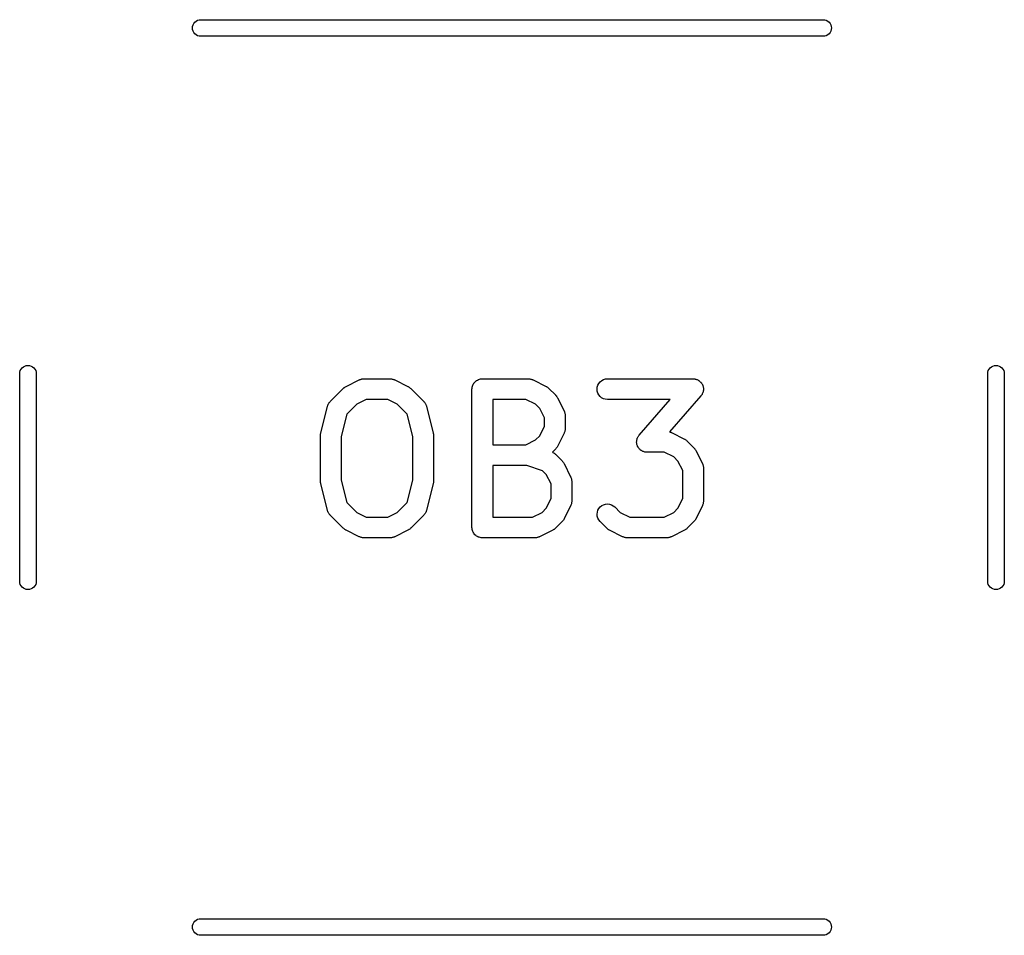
# Model space of a CAD drawing. Extents: x 3.09 to 8.99, y -6.18 to -2.41.
# Tile 11 of 119: x 3.43 to 3.71, y -4.92 to -4.66. Entities that reach past the tile are written whole.
import ezdxf

# ---------------------------------------------------------------- set-up
doc = ezdxf.new("R2010")
doc.units = 0
doc.header["$MEASUREMENT"] = 0
doc.layers.add('BLACK', color=7, linetype='CONTINUOUS')

msp = doc.modelspace()

# ---------------------------------------------------------------- linework, layer by layer
at = {"layer": 'BLACK', "linetype": 'CONTINUOUS'}
for p, q in [((3.48218, -4.66472), (3.4824, -4.66431)), ((3.4824, -4.66431), (3.48269, -4.66395)), ((3.48269, -4.66395), (3.48305, -4.66366)), ((3.48305, -4.66366), (3.48346, -4.66344)), ((3.48346, -4.66344), (3.48391, -4.6633)), ((3.48391, -4.6633), (3.48425, -4.66327)), ((3.48425, -4.66327), (3.66165, -4.66327)), ((3.66165, -4.66327), (3.662, -4.6633)), ((3.662, -4.6633), (3.66244, -4.66344)), ((3.66244, -4.66344), (3.66285, -4.66366)), ((3.66285, -4.66366), (3.66321, -4.66395)), ((3.66321, -4.66395), (3.66351, -4.66431)), ((3.66351, -4.66431), (3.66373, -4.66472)), ((3.482, -4.66563), (3.48204, -4.66517)), ((3.48204, -4.66609), (3.482, -4.66563)), ((3.48204, -4.66517), (3.48218, -4.66472)), ((3.48218, -4.66654), (3.48204, -4.66609)), ((3.4824, -4.66695), (3.48218, -4.66654)), ((3.48269, -4.66731), (3.4824, -4.66695)), ((3.66351, -4.66695), (3.66321, -4.66731)), ((3.66373, -4.66654), (3.66351, -4.66695)), ((3.66373, -4.66472), (3.66386, -4.66517)), ((3.66386, -4.66609), (3.66373, -4.66654)), ((3.66386, -4.66517), (3.66391, -4.66563)), ((3.66391, -4.66563), (3.66386, -4.66609)), ((3.48305, -4.6676), (3.48269, -4.66731)), ((3.48346, -4.66782), (3.48305, -4.6676)), ((3.48391, -4.66796), (3.48346, -4.66782)), ((3.48425, -4.66799), (3.48391, -4.66796)), ((3.66165, -4.66799), (3.48425, -4.66799)), ((3.662, -4.66796), (3.66165, -4.66799)), ((3.66244, -4.66782), (3.662, -4.66796)), ((3.66285, -4.6676), (3.66244, -4.66782)), ((3.66321, -4.66731), (3.66285, -4.6676)), ((3.43318, -4.76274), (3.43348, -4.76238)), ((3.43348, -4.76238), (3.43384, -4.76208)), ((3.43384, -4.76208), (3.43425, -4.76186)), ((3.43425, -4.76186), (3.43469, -4.76173)), ((3.43469, -4.76173), (3.43516, -4.76168)), ((3.43516, -4.76168), (3.43562, -4.76173)), ((3.43562, -4.76173), (3.43607, -4.76186)), ((3.43607, -4.76186), (3.43648, -4.76208)), ((3.43648, -4.76208), (3.43684, -4.76238)), ((3.43684, -4.76238), (3.43713, -4.76274)), ((3.70877, -4.76274), (3.70907, -4.76238)), ((3.70907, -4.76238), (3.70943, -4.76208)), ((3.70943, -4.76208), (3.70984, -4.76186)), ((3.70984, -4.76186), (3.71028, -4.76173)), ((3.71028, -4.76173), (3.71075, -4.76168)), ((3.71075, -4.76168), (3.71121, -4.76173)), ((3.71121, -4.76173), (3.71166, -4.76186)), ((3.71166, -4.76186), (3.71207, -4.76208)), ((3.71207, -4.76208), (3.71243, -4.76238)), ((3.71243, -4.76238), (3.71272, -4.76274)), ((3.4328, -4.76394), (3.43283, -4.76359)), ((3.4328, -4.82323), (3.4328, -4.76394)), ((3.43283, -4.76359), (3.43296, -4.76315)), ((3.43296, -4.76315), (3.43318, -4.76274)), ((3.43713, -4.76274), (3.43735, -4.76315)), ((3.43735, -4.76315), (3.43749, -4.76359)), ((3.43749, -4.76359), (3.43752, -4.76394)), ((3.43752, -4.76394), (3.43752, -4.82323)), ((3.70839, -4.76394), (3.70842, -4.76359)), ((3.70839, -4.82323), (3.70839, -4.76394)), ((3.70842, -4.76359), (3.70856, -4.76315)), ((3.70856, -4.76315), (3.70877, -4.76274)), ((3.71272, -4.76274), (3.71294, -4.76315)), ((3.71294, -4.76315), (3.71308, -4.76359)), ((3.71308, -4.76359), (3.71311, -4.76394)), ((3.71311, -4.76394), (3.71311, -4.82323)), ((3.52509, -4.76809), (3.52521, -4.76798)), ((3.52521, -4.76798), (3.52532, -4.76792)), ((3.52532, -4.76792), (3.52541, -4.76784)), ((3.52541, -4.76784), (3.52556, -4.76776)), ((3.52556, -4.76776), (3.5257, -4.76767)), ((3.5257, -4.76767), (3.52945, -4.7658)), ((3.52945, -4.7658), (3.52949, -4.76578)), ((3.52949, -4.76578), (3.52957, -4.76575)), ((3.52957, -4.76575), (3.52965, -4.76571)), ((3.52965, -4.76571), (3.52984, -4.76565)), ((3.52984, -4.76565), (3.53003, -4.76558)), ((3.53003, -4.76558), (3.53011, -4.76557)), ((3.53011, -4.76557), (3.5302, -4.76554)), ((3.5302, -4.76554), (3.5304, -4.76552)), ((3.5304, -4.76552), (3.5306, -4.76549)), ((3.5306, -4.76549), (3.53068, -4.7655)), ((3.53068, -4.7655), (3.53077, -4.76549)), ((3.53077, -4.76549), (3.53827, -4.76549)), ((3.53827, -4.76549), (3.53831, -4.76549)), ((3.53831, -4.76549), (3.5384, -4.7655)), ((3.5384, -4.7655), (3.53848, -4.7655)), ((3.53848, -4.7655), (3.53868, -4.76553)), ((3.53868, -4.76553), (3.53888, -4.76555)), ((3.53888, -4.76555), (3.53897, -4.76558)), ((3.53897, -4.76558), (3.53905, -4.76559)), ((3.53905, -4.76559), (3.53924, -4.76567)), ((3.53924, -4.76567), (3.53943, -4.76573)), ((3.53943, -4.76573), (3.53951, -4.76577)), ((3.53951, -4.76577), (3.53959, -4.7658)), ((3.53959, -4.7658), (3.54334, -4.76767)), ((3.54334, -4.76767), (3.54338, -4.76769)), ((3.54338, -4.76769), (3.54352, -4.76778)), ((3.54352, -4.76778), (3.54366, -4.76786)), ((3.54366, -4.76786), (3.54376, -4.76794)), ((3.54376, -4.76794), (3.54386, -4.76801)), ((3.54386, -4.76801), (3.54398, -4.76812)), ((3.56159, -4.76812), (3.56162, -4.76785)), ((3.56162, -4.76785), (3.56163, -4.76784)), ((3.56163, -4.76783), (3.56171, -4.76756)), ((3.56163, -4.76784), (3.56163, -4.76783)), ((3.56171, -4.76756), (3.56179, -4.7673)), ((3.56179, -4.7673), (3.5618, -4.76729)), ((3.5618, -4.76728), (3.56194, -4.76703)), ((3.5618, -4.76729), (3.5618, -4.76728)), ((3.56194, -4.76703), (3.56207, -4.76679)), ((3.56207, -4.76678), (3.56208, -4.76677)), ((3.56207, -4.76679), (3.56207, -4.76678)), ((3.56208, -4.76677), (3.56226, -4.76656)), ((3.56226, -4.76656), (3.56244, -4.76634)), ((3.56244, -4.76634), (3.56245, -4.76633)), ((3.56244, -4.76634), (3.56244, -4.76634)), ((3.56245, -4.76633), (3.56267, -4.76616)), ((3.56267, -4.76616), (3.56288, -4.76598)), ((3.56288, -4.76598), (3.56289, -4.76598)), ((3.56289, -4.76598), (3.5629, -4.76597)), ((3.5629, -4.76597), (3.56315, -4.76584)), ((3.56315, -4.76584), (3.56339, -4.76571)), ((3.56339, -4.76571), (3.5634, -4.76571)), ((3.5634, -4.76571), (3.56341, -4.7657)), ((3.56341, -4.7657), (3.56368, -4.76562)), ((3.56368, -4.76562), (3.56394, -4.76554)), ((3.56394, -4.76554), (3.56395, -4.76554)), ((3.56395, -4.76554), (3.56396, -4.76554)), ((3.56396, -4.76554), (3.56424, -4.76551)), ((3.56424, -4.76551), (3.56452, -4.76549)), ((3.56452, -4.76549), (3.57764, -4.76549)), ((3.57764, -4.76549), (3.57768, -4.76549)), ((3.57768, -4.76549), (3.57777, -4.7655)), ((3.57777, -4.7655), (3.57785, -4.7655)), ((3.57785, -4.7655), (3.57805, -4.76553)), ((3.57805, -4.76553), (3.57825, -4.76555)), ((3.57825, -4.76555), (3.57834, -4.76558)), ((3.57834, -4.76558), (3.57842, -4.76559)), ((3.57842, -4.76559), (3.57861, -4.76567)), ((3.57861, -4.76567), (3.5788, -4.76573)), ((3.5788, -4.76573), (3.57888, -4.76577)), ((3.57888, -4.76577), (3.57896, -4.7658)), ((3.57896, -4.7658), (3.58271, -4.76767)), ((3.58271, -4.76767), (3.58275, -4.76769)), ((3.58275, -4.76769), (3.58289, -4.76778)), ((3.58289, -4.76778), (3.58303, -4.76786)), ((3.58303, -4.76786), (3.58313, -4.76794)), ((3.58313, -4.76794), (3.58323, -4.76801)), ((3.58323, -4.76801), (3.58335, -4.76812)), ((3.59718, -4.76842), (3.59724, -4.76785)), ((3.59724, -4.76785), (3.59741, -4.7673)), ((3.59741, -4.7673), (3.59769, -4.76679)), ((3.59769, -4.76679), (3.59806, -4.76634)), ((3.59806, -4.76634), (3.5985, -4.76598)), ((3.5985, -4.76598), (3.59901, -4.76571)), ((3.59901, -4.76571), (3.59956, -4.76554)), ((3.59956, -4.76554), (3.60014, -4.76549)), ((3.60014, -4.76549), (3.62451, -4.76549)), ((3.62451, -4.76549), (3.62455, -4.76549)), ((3.62455, -4.76549), (3.62473, -4.76551)), ((3.62473, -4.76551), (3.62492, -4.76552)), ((3.62492, -4.76552), (3.62502, -4.76554)), ((3.62502, -4.76554), (3.62512, -4.76555)), ((3.62512, -4.76555), (3.6253, -4.76561)), ((3.6253, -4.76561), (3.62548, -4.76565)), ((3.62548, -4.76565), (3.62557, -4.76569)), ((3.62557, -4.76569), (3.62567, -4.76573)), ((3.62567, -4.76573), (3.62583, -4.76582)), ((3.62583, -4.76582), (3.626, -4.76589)), ((3.626, -4.76589), (3.62609, -4.76595)), ((3.62609, -4.76595), (3.62618, -4.766)), ((3.62618, -4.766), (3.62632, -4.76612)), ((3.62632, -4.76612), (3.62647, -4.76623)), ((3.62647, -4.76623), (3.62654, -4.76631)), ((3.62654, -4.76631), (3.62662, -4.76637)), ((3.62662, -4.76637), (3.62673, -4.76652)), ((3.62673, -4.76652), (3.62686, -4.76665)), ((3.62686, -4.76665), (3.62691, -4.76674)), ((3.62691, -4.76674), (3.62698, -4.76682)), ((3.62698, -4.76682), (3.62707, -4.76699)), ((3.62707, -4.76699), (3.62716, -4.76715)), ((3.62716, -4.76715), (3.6272, -4.76724)), ((3.6272, -4.76724), (3.62725, -4.76733)), ((3.62725, -4.76733), (3.6273, -4.76751)), ((3.6273, -4.76751), (3.62736, -4.76769)), ((3.62736, -4.76769), (3.62738, -4.76779)), ((3.62738, -4.76779), (3.62741, -4.76789)), ((3.62741, -4.76789), (3.62743, -4.76807)), ((3.62743, -4.76807), (3.62746, -4.76825)), ((3.52118, -4.77198), (3.52493, -4.76823)), ((3.52493, -4.76823), (3.52496, -4.7682)), ((3.52496, -4.7682), (3.52509, -4.76809)), ((3.54398, -4.76812), (3.54411, -4.76823)), ((3.54411, -4.76823), (3.54786, -4.77198)), ((3.56156, -4.7684), (3.56159, -4.76812)), ((3.56156, -4.76842), (3.56156, -4.7684)), ((3.56156, -4.76844), (3.56156, -4.76842)), ((3.56156, -4.76842), (3.56156, -4.76842)), ((3.56156, -4.76842), (3.56156, -4.76842)), ((3.56156, -4.80781), (3.56156, -4.76844)), ((3.58335, -4.76812), (3.58348, -4.76823)), ((3.58348, -4.76823), (3.58535, -4.7701)), ((3.58535, -4.7701), (3.58538, -4.77013)), ((3.58538, -4.77013), (3.58548, -4.77026)), ((3.58548, -4.77026), (3.5856, -4.77038)), ((3.5856, -4.77038), (3.58566, -4.77049)), ((3.58566, -4.77049), (3.58574, -4.77058)), ((3.58574, -4.77058), (3.58582, -4.77073)), ((3.58582, -4.77073), (3.5859, -4.77087)), ((3.5859, -4.77087), (3.58778, -4.77462)), ((3.59724, -4.76899), (3.59718, -4.76842)), ((3.5974, -4.76955), (3.59724, -4.76899)), ((3.59767, -4.77006), (3.5974, -4.76955)), ((3.59803, -4.77051), (3.59767, -4.77006)), ((3.59847, -4.77088), (3.59803, -4.77051)), ((3.62673, -4.77038), (3.6178, -4.78059)), ((3.62684, -4.77023), (3.62673, -4.77038)), ((3.62696, -4.77009), (3.62684, -4.77023)), ((3.62701, -4.77), (3.62696, -4.77009)), ((3.62707, -4.76992), (3.62701, -4.77)), ((3.62714, -4.76975), (3.62707, -4.76992)), ((3.62723, -4.76958), (3.62714, -4.76975)), ((3.62726, -4.76949), (3.62723, -4.76958)), ((3.6273, -4.76939), (3.62726, -4.76949)), ((3.62735, -4.76921), (3.6273, -4.76939)), ((3.6274, -4.76903), (3.62735, -4.76921)), ((3.62741, -4.76893), (3.6274, -4.76903)), ((3.62744, -4.76883), (3.62741, -4.76893)), ((3.62746, -4.76846), (3.62744, -4.76864)), ((3.62744, -4.76864), (3.62744, -4.76883)), ((3.62746, -4.76825), (3.62745, -4.76836)), ((3.62745, -4.76836), (3.62746, -4.76846)), ((3.51853, -4.78085), (3.52041, -4.77335)), ((3.52041, -4.77335), (3.52042, -4.77331)), ((3.52042, -4.77331), (3.52049, -4.77312)), ((3.52049, -4.77312), (3.52055, -4.77293)), ((3.52055, -4.77293), (3.52059, -4.77285)), ((3.52059, -4.77285), (3.52062, -4.77277)), ((3.52062, -4.77277), (3.52072, -4.7726)), ((3.52072, -4.7726), (3.52082, -4.77242)), ((3.52082, -4.77242), (3.52087, -4.77235)), ((3.52087, -4.77235), (3.52092, -4.77228)), ((3.52092, -4.77228), (3.52106, -4.77213)), ((3.52106, -4.77213), (3.52118, -4.77198)), ((3.52877, -4.77274), (3.52594, -4.77557)), ((3.53147, -4.77139), (3.52877, -4.77274)), ((3.53757, -4.77139), (3.53147, -4.77139)), ((3.54027, -4.77274), (3.53757, -4.77139)), ((3.5431, -4.77557), (3.54027, -4.77274)), ((3.54786, -4.77198), (3.54789, -4.77201)), ((3.54789, -4.77201), (3.54801, -4.77216)), ((3.54801, -4.77216), (3.54814, -4.77231)), ((3.54814, -4.77231), (3.54819, -4.77239)), ((3.54819, -4.77239), (3.54825, -4.77246)), ((3.54825, -4.77246), (3.54834, -4.77263)), ((3.54834, -4.77263), (3.54844, -4.77281)), ((3.54844, -4.77281), (3.54847, -4.77289)), ((3.54847, -4.77289), (3.54851, -4.77297)), ((3.54851, -4.77297), (3.54857, -4.77316)), ((3.54857, -4.77316), (3.54863, -4.77335)), ((3.54863, -4.77335), (3.55051, -4.78085)), ((3.56747, -4.77139), (3.56747, -4.78424)), ((3.57694, -4.77139), (3.56747, -4.77139)), ((3.57964, -4.77274), (3.57694, -4.77139)), ((3.58084, -4.77394), (3.57964, -4.77274)), ((3.59897, -4.77115), (3.59847, -4.77088)), ((3.59952, -4.77133), (3.59897, -4.77115)), ((3.6001, -4.77139), (3.59952, -4.77133)), ((3.60014, -4.77139), (3.6001, -4.77139)), ((3.618, -4.77139), (3.60014, -4.77139)), ((3.60916, -4.78149), (3.618, -4.77139)), ((3.52594, -4.77557), (3.52435, -4.78193)), ((3.54469, -4.78193), (3.5431, -4.77557)), ((3.58219, -4.77664), (3.58084, -4.77394)), ((3.58778, -4.77462), (3.5878, -4.77466)), ((3.5878, -4.77466), (3.58783, -4.77474)), ((3.58783, -4.77474), (3.58787, -4.77481)), ((3.58787, -4.77481), (3.58793, -4.77501)), ((3.58793, -4.77501), (3.588, -4.7752)), ((3.588, -4.7752), (3.58801, -4.77528)), ((3.58801, -4.77528), (3.58804, -4.77537)), ((3.58804, -4.77537), (3.58805, -4.77557)), ((3.58805, -4.77557), (3.58809, -4.77577)), ((3.58809, -4.77577), (3.58808, -4.77585)), ((3.58808, -4.77585), (3.58809, -4.77594)), ((3.58809, -4.77594), (3.58809, -4.77969)), ((3.58084, -4.78169), (3.58219, -4.77899)), ((3.58219, -4.77899), (3.58219, -4.77664)), ((3.51844, -4.78152), (3.51845, -4.78147)), ((3.51844, -4.78156), (3.51844, -4.78152)), ((3.51844, -4.79469), (3.51844, -4.78156)), ((3.51845, -4.78142), (3.51848, -4.78118)), ((3.51845, -4.78147), (3.51845, -4.78142)), ((3.51848, -4.78118), (3.51851, -4.78095)), ((3.51851, -4.78095), (3.51852, -4.7809)), ((3.51852, -4.7809), (3.51853, -4.78085)), ((3.52435, -4.78193), (3.52435, -4.79432)), ((3.54469, -4.79432), (3.54469, -4.78193)), ((3.55051, -4.78085), (3.55052, -4.78089)), ((3.55052, -4.78089), (3.55052, -4.78094)), ((3.55052, -4.78094), (3.55054, -4.78099)), ((3.55054, -4.78099), (3.55056, -4.78123)), ((3.55056, -4.78123), (3.55059, -4.78146)), ((3.55059, -4.78146), (3.55059, -4.78151)), ((3.55059, -4.78151), (3.5506, -4.78156)), ((3.5506, -4.78156), (3.5506, -4.79469)), ((3.57964, -4.78289), (3.58084, -4.78169)), ((3.58778, -4.78101), (3.5859, -4.78476)), ((3.58781, -4.78093), (3.58778, -4.78101)), ((3.58785, -4.78085), (3.58781, -4.78093)), ((3.58791, -4.78066), (3.58785, -4.78085)), ((3.58799, -4.78047), (3.58791, -4.78066)), ((3.588, -4.78039), (3.58799, -4.78047)), ((3.58803, -4.7803), (3.588, -4.78039)), ((3.58805, -4.7801), (3.58803, -4.7803)), ((3.58808, -4.7799), (3.58805, -4.7801)), ((3.58809, -4.77973), (3.58808, -4.77982)), ((3.58808, -4.77982), (3.58808, -4.7799)), ((3.58809, -4.77969), (3.58809, -4.77973)), ((3.60875, -4.78213), (3.60883, -4.78196)), ((3.60883, -4.78196), (3.60889, -4.78188)), ((3.60889, -4.78188), (3.60894, -4.78179)), ((3.60894, -4.78179), (3.60906, -4.78164)), ((3.60906, -4.78164), (3.60916, -4.78149)), ((3.6178, -4.78059), (3.61798, -4.78066)), ((3.61798, -4.78066), (3.61817, -4.78072)), ((3.61817, -4.78072), (3.61825, -4.78077)), ((3.61825, -4.78077), (3.61833, -4.7808)), ((3.61833, -4.7808), (3.62208, -4.78267)), ((3.56747, -4.78424), (3.57694, -4.78424)), ((3.57694, -4.78424), (3.57964, -4.78289)), ((3.58589, -4.7848), (3.5858, -4.78493)), ((3.5859, -4.78476), (3.58589, -4.7848)), ((3.60843, -4.78342), (3.60845, -4.78323)), ((3.60844, -4.78352), (3.60843, -4.78342)), ((3.60844, -4.78362), (3.60844, -4.78352)), ((3.60847, -4.78381), (3.60844, -4.78362)), ((3.60845, -4.78323), (3.60846, -4.78305)), ((3.60846, -4.78305), (3.60848, -4.78295)), ((3.60848, -4.78399), (3.60847, -4.78381)), ((3.60848, -4.78295), (3.60849, -4.78284)), ((3.60851, -4.78409), (3.60848, -4.78399)), ((3.60849, -4.78284), (3.60855, -4.78267)), ((3.60853, -4.78419), (3.60851, -4.78409)), ((3.6086, -4.78437), (3.60853, -4.78419)), ((3.60855, -4.78267), (3.60859, -4.78249)), ((3.60859, -4.78249), (3.60863, -4.78239)), ((3.60865, -4.78454), (3.6086, -4.78437)), ((3.60863, -4.78239), (3.60866, -4.78229)), ((3.6087, -4.78464), (3.60865, -4.78454)), ((3.60866, -4.78229), (3.60875, -4.78213)), ((3.60873, -4.78473), (3.6087, -4.78464)), ((3.60883, -4.78489), (3.60873, -4.78473)), ((3.60891, -4.78506), (3.60883, -4.78489)), ((3.62208, -4.78267), (3.62212, -4.78269)), ((3.62212, -4.78269), (3.62226, -4.78278)), ((3.62226, -4.78278), (3.6224, -4.78286)), ((3.6224, -4.78286), (3.6225, -4.78294)), ((3.6225, -4.78294), (3.6226, -4.783)), ((3.6226, -4.783), (3.62272, -4.78312)), ((3.62272, -4.78312), (3.62285, -4.78323)), ((3.62285, -4.78323), (3.62472, -4.7851)), ((3.58535, -4.78553), (3.58449, -4.78639)), ((3.58449, -4.78639), (3.58458, -4.78643)), ((3.58458, -4.78643), (3.58476, -4.78652)), ((3.58476, -4.78652), (3.58483, -4.78657)), ((3.58483, -4.78657), (3.58491, -4.78661)), ((3.58491, -4.78661), (3.58506, -4.78674)), ((3.58506, -4.78674), (3.58523, -4.78686)), ((3.58523, -4.78686), (3.58528, -4.78692)), ((3.58528, -4.78692), (3.58535, -4.78697)), ((3.58546, -4.7854), (3.58535, -4.78553)), ((3.58535, -4.78697), (3.58723, -4.78885)), ((3.58557, -4.78528), (3.58546, -4.7854)), ((3.58564, -4.78518), (3.58557, -4.78528)), ((3.58572, -4.78508), (3.58564, -4.78518)), ((3.5858, -4.78493), (3.58572, -4.78508)), ((3.60898, -4.78514), (3.60891, -4.78506)), ((3.60903, -4.78522), (3.60898, -4.78514)), ((3.60916, -4.78536), (3.60903, -4.78522)), ((3.60928, -4.7855), (3.60916, -4.78536)), ((3.60936, -4.78557), (3.60928, -4.7855)), ((3.60943, -4.78565), (3.60936, -4.78557)), ((3.60958, -4.78576), (3.60943, -4.78565)), ((3.60972, -4.78587), (3.60958, -4.78576)), ((3.60981, -4.78592), (3.60972, -4.78587)), ((3.60989, -4.78599), (3.60981, -4.78592)), ((3.61006, -4.78606), (3.60989, -4.78599)), ((3.61022, -4.78615), (3.61006, -4.78606)), ((3.61032, -4.78618), (3.61022, -4.78615)), ((3.61042, -4.78623), (3.61032, -4.78618)), ((3.61059, -4.78627), (3.61042, -4.78623)), ((3.61077, -4.78633), (3.61059, -4.78627)), ((3.61087, -4.78634), (3.61077, -4.78633)), ((3.61098, -4.78636), (3.61087, -4.78634)), ((3.61116, -4.78637), (3.61098, -4.78636)), ((3.61134, -4.78639), (3.61116, -4.78637)), ((3.61139, -4.78639), (3.61134, -4.78639)), ((3.61631, -4.78639), (3.61139, -4.78639)), ((3.61901, -4.78774), (3.61631, -4.78639)), ((3.62472, -4.7851), (3.62475, -4.78513)), ((3.62475, -4.78513), (3.62485, -4.78526)), ((3.62485, -4.78526), (3.62497, -4.78538)), ((3.62497, -4.78538), (3.62503, -4.78548)), ((3.62503, -4.78548), (3.62511, -4.78558)), ((3.62511, -4.78558), (3.62519, -4.78573)), ((3.62519, -4.78573), (3.62528, -4.78587)), ((3.62528, -4.78587), (3.62715, -4.78962)), ((3.56747, -4.79014), (3.56747, -4.80486)), ((3.57716, -4.79014), (3.56747, -4.79014)), ((3.58167, -4.79164), (3.57716, -4.79014)), ((3.58723, -4.78885), (3.58726, -4.78888)), ((3.58726, -4.78888), (3.58736, -4.78901)), ((3.58736, -4.78901), (3.58747, -4.78913)), ((3.58747, -4.78913), (3.58754, -4.78923)), ((3.58754, -4.78923), (3.58762, -4.78933)), ((3.58762, -4.78933), (3.58769, -4.78948)), ((3.58769, -4.78948), (3.58778, -4.78962)), ((3.58778, -4.78962), (3.58965, -4.79337)), ((3.62021, -4.78894), (3.61901, -4.78774)), ((3.62156, -4.79163), (3.62021, -4.78894)), ((3.62715, -4.78962), (3.62717, -4.78965)), ((3.62717, -4.78965), (3.6272, -4.78974)), ((3.6272, -4.78974), (3.62724, -4.78981)), ((3.62724, -4.78981), (3.6273, -4.79001)), ((3.6273, -4.79001), (3.62737, -4.79019)), ((3.62737, -4.79019), (3.62738, -4.79028)), ((3.62738, -4.79028), (3.62741, -4.79036)), ((3.62741, -4.79036), (3.62743, -4.79056)), ((3.58271, -4.79269), (3.58167, -4.79164)), ((3.58406, -4.79538), (3.58271, -4.79269)), ((3.62156, -4.79961), (3.62156, -4.79163)), ((3.62743, -4.79056), (3.62746, -4.79076)), ((3.62746, -4.79076), (3.62745, -4.79085)), ((3.62745, -4.79085), (3.62746, -4.79094)), ((3.62746, -4.79094), (3.62746, -4.80031)), ((3.51845, -4.79474), (3.51844, -4.79469)), ((3.51845, -4.79479), (3.51845, -4.79474)), ((3.51848, -4.79503), (3.51845, -4.79479)), ((3.5185, -4.79526), (3.51848, -4.79503)), ((3.51852, -4.79531), (3.5185, -4.79526)), ((3.51852, -4.79536), (3.51852, -4.79531)), ((3.51853, -4.7954), (3.51852, -4.79536)), ((3.52041, -4.8029), (3.51853, -4.7954)), ((3.52435, -4.79432), (3.52594, -4.80068)), ((3.5431, -4.80068), (3.54469, -4.79432)), ((3.55051, -4.7954), (3.54863, -4.8029)), ((3.55052, -4.79535), (3.55051, -4.7954)), ((3.55053, -4.7953), (3.55052, -4.79535)), ((3.55056, -4.79507), (3.55053, -4.7953)), ((3.55059, -4.79483), (3.55056, -4.79507)), ((3.5506, -4.79473), (3.55059, -4.79478)), ((3.55059, -4.79478), (3.55059, -4.79483)), ((3.5506, -4.79469), (3.5506, -4.79473)), ((3.58406, -4.79961), (3.58406, -4.79538)), ((3.58965, -4.79337), (3.58967, -4.7934)), ((3.58967, -4.7934), (3.5897, -4.79349)), ((3.5897, -4.79349), (3.58974, -4.79356)), ((3.58974, -4.79356), (3.5898, -4.79375)), ((3.5898, -4.79375), (3.58987, -4.79394)), ((3.58987, -4.79394), (3.58988, -4.79403)), ((3.58988, -4.79403), (3.58991, -4.79411)), ((3.58991, -4.79411), (3.58993, -4.79431)), ((3.58993, -4.79431), (3.58996, -4.79451)), ((3.58996, -4.79451), (3.58996, -4.7946)), ((3.58996, -4.7946), (3.58997, -4.79469)), ((3.58997, -4.79469), (3.58997, -4.80031)), ((3.52594, -4.80068), (3.52877, -4.80351)), ((3.54027, -4.80351), (3.5431, -4.80068)), ((3.58271, -4.80231), (3.58406, -4.79961)), ((3.58965, -4.80163), (3.58778, -4.80538)), ((3.58969, -4.80155), (3.58965, -4.80163)), ((3.58973, -4.80147), (3.58969, -4.80155)), ((3.58979, -4.80128), (3.58973, -4.80147)), ((3.58986, -4.80109), (3.58979, -4.80128)), ((3.58988, -4.80101), (3.58986, -4.80109)), ((3.5899, -4.80093), (3.58988, -4.80101)), ((3.58992, -4.80072), (3.5899, -4.80093)), ((3.58996, -4.80053), (3.58992, -4.80072)), ((3.58997, -4.80035), (3.58996, -4.80044)), ((3.58996, -4.80044), (3.58996, -4.80053)), ((3.58997, -4.80031), (3.58997, -4.80035)), ((3.59806, -4.80196), (3.59851, -4.8016)), ((3.59851, -4.8016), (3.59902, -4.80133)), ((3.59902, -4.80133), (3.59957, -4.80116)), ((3.59957, -4.80116), (3.60015, -4.80111)), ((3.60015, -4.80111), (3.60072, -4.80117)), ((3.60072, -4.80117), (3.60127, -4.80133)), ((3.60127, -4.80133), (3.60178, -4.80161)), ((3.60178, -4.80161), (3.60222, -4.80197)), ((3.62021, -4.80231), (3.62156, -4.79961)), ((3.62715, -4.80163), (3.62528, -4.80538)), ((3.62718, -4.80155), (3.62715, -4.80163)), ((3.62722, -4.80147), (3.62718, -4.80155)), ((3.62728, -4.80128), (3.62722, -4.80147)), ((3.62736, -4.80109), (3.62728, -4.80128)), ((3.62737, -4.80101), (3.62736, -4.80109)), ((3.6274, -4.80093), (3.62737, -4.80101)), ((3.62742, -4.80072), (3.6274, -4.80093)), ((3.62745, -4.80053), (3.62742, -4.80072)), ((3.62746, -4.80035), (3.62745, -4.80044)), ((3.62745, -4.80044), (3.62745, -4.80053)), ((3.62746, -4.80031), (3.62746, -4.80035)), ((3.52047, -4.80309), (3.52041, -4.8029)), ((3.52053, -4.80328), (3.52047, -4.80309)), ((3.52057, -4.80336), (3.52053, -4.80328)), ((3.5206, -4.80344), (3.52057, -4.80336)), ((3.5207, -4.80362), (3.5206, -4.80344)), ((3.5208, -4.80379), (3.5207, -4.80362)), ((3.52085, -4.80386), (3.5208, -4.80379)), ((3.5209, -4.80394), (3.52085, -4.80386)), ((3.52103, -4.80409), (3.5209, -4.80394)), ((3.52115, -4.80424), (3.52103, -4.80409)), ((3.52118, -4.80427), (3.52115, -4.80424)), ((3.52493, -4.80802), (3.52118, -4.80427)), ((3.52877, -4.80351), (3.53147, -4.80486)), ((3.53757, -4.80486), (3.54027, -4.80351)), ((3.54786, -4.80427), (3.54411, -4.80802)), ((3.54798, -4.80412), (3.54786, -4.80427)), ((3.54812, -4.80397), (3.54798, -4.80412)), ((3.54817, -4.8039), (3.54812, -4.80397)), ((3.54822, -4.80383), (3.54817, -4.8039)), ((3.54832, -4.80365), (3.54822, -4.80383)), ((3.54842, -4.80348), (3.54832, -4.80365)), ((3.54845, -4.8034), (3.54842, -4.80348)), ((3.54849, -4.80332), (3.54845, -4.8034)), ((3.54855, -4.80313), (3.54849, -4.80332)), ((3.54862, -4.80294), (3.54855, -4.80313)), ((3.54863, -4.8029), (3.54862, -4.80294)), ((3.57882, -4.80486), (3.58151, -4.80351)), ((3.58151, -4.80351), (3.58271, -4.80231)), ((3.59718, -4.80403), (3.59725, -4.80346)), ((3.59723, -4.8046), (3.59718, -4.80403)), ((3.59725, -4.80346), (3.59742, -4.80291)), ((3.59742, -4.80291), (3.59769, -4.8024)), ((3.59769, -4.8024), (3.59806, -4.80196)), ((3.60222, -4.80197), (3.60376, -4.80351)), ((3.60376, -4.80351), (3.60646, -4.80486)), ((3.61631, -4.80486), (3.61901, -4.80351)), ((3.61901, -4.80351), (3.62021, -4.80231)), ((3.53147, -4.80486), (3.53757, -4.80486)), ((3.56747, -4.80486), (3.57882, -4.80486)), ((3.58723, -4.80615), (3.58535, -4.80802)), ((3.58733, -4.80602), (3.58723, -4.80615)), ((3.58745, -4.8059), (3.58733, -4.80602)), ((3.58751, -4.8058), (3.58745, -4.8059)), ((3.58759, -4.8057), (3.58751, -4.8058)), ((3.58767, -4.80556), (3.58759, -4.8057)), ((3.58776, -4.80542), (3.58767, -4.80556)), ((3.58778, -4.80538), (3.58776, -4.80542)), ((3.5974, -4.80516), (3.59723, -4.8046)), ((3.59766, -4.80567), (3.5974, -4.80516)), ((3.59802, -4.80612), (3.59766, -4.80567)), ((3.59805, -4.80615), (3.59802, -4.80612)), ((3.59992, -4.80802), (3.59805, -4.80615)), ((3.60646, -4.80486), (3.61631, -4.80486)), ((3.62472, -4.80615), (3.62285, -4.80802)), ((3.62483, -4.80602), (3.62472, -4.80615)), ((3.62494, -4.8059), (3.62483, -4.80602)), ((3.62501, -4.8058), (3.62494, -4.8059)), ((3.62509, -4.8057), (3.62501, -4.8058)), ((3.62517, -4.80556), (3.62509, -4.8057)), ((3.62526, -4.80542), (3.62517, -4.80556)), ((3.62528, -4.80538), (3.62526, -4.80542)), ((3.52506, -4.80813), (3.52493, -4.80802)), ((3.52518, -4.80824), (3.52506, -4.80813)), ((3.52528, -4.80831), (3.52518, -4.80824)), ((3.52538, -4.80839), (3.52528, -4.80831)), ((3.52552, -4.80847), (3.52538, -4.80839)), ((3.52566, -4.80856), (3.52552, -4.80847)), ((3.5257, -4.80858), (3.52566, -4.80856)), ((3.52945, -4.81045), (3.5257, -4.80858)), ((3.54334, -4.80858), (3.53959, -4.81045)), ((3.54348, -4.80849), (3.54334, -4.80858)), ((3.54363, -4.80841), (3.54348, -4.80849)), ((3.54372, -4.80834), (3.54363, -4.80841)), ((3.54383, -4.80827), (3.54372, -4.80834)), ((3.54395, -4.80816), (3.54383, -4.80827)), ((3.54408, -4.80805), (3.54395, -4.80816)), ((3.54411, -4.80802), (3.54408, -4.80805)), ((3.56159, -4.80809), (3.56156, -4.80781)), ((3.56162, -4.80836), (3.56159, -4.80809)), ((3.56162, -4.80837), (3.56162, -4.80836)), ((3.56162, -4.80838), (3.56162, -4.80837)), ((3.5617, -4.80865), (3.56162, -4.80838)), ((3.56178, -4.80892), (3.5617, -4.80865)), ((3.56178, -4.80893), (3.56178, -4.80892)), ((3.56179, -4.80894), (3.56178, -4.80893)), ((3.56192, -4.80918), (3.56179, -4.80894)), ((3.56205, -4.80943), (3.56192, -4.80918)), ((3.56205, -4.80944), (3.56205, -4.80943)), ((3.56206, -4.80944), (3.56205, -4.80944)), ((3.56223, -4.80966), (3.56206, -4.80944)), ((3.56241, -4.80988), (3.56223, -4.80966)), ((3.56242, -4.80989), (3.56241, -4.80988)), ((3.56241, -4.80988), (3.56241, -4.80988)), ((3.56263, -4.81007), (3.56242, -4.80989)), ((3.56285, -4.81025), (3.56263, -4.81007)), ((3.58458, -4.80858), (3.58083, -4.81045)), ((3.58472, -4.80849), (3.58458, -4.80858)), ((3.58487, -4.80841), (3.58472, -4.80849)), ((3.58497, -4.80834), (3.58487, -4.80841)), ((3.58507, -4.80827), (3.58497, -4.80834)), ((3.58519, -4.80816), (3.58507, -4.80827)), ((3.58532, -4.80805), (3.58519, -4.80816)), ((3.58535, -4.80802), (3.58532, -4.80805)), ((3.60005, -4.80813), (3.59992, -4.80802)), ((3.60017, -4.80824), (3.60005, -4.80813)), ((3.60027, -4.80831), (3.60017, -4.80824)), ((3.60037, -4.80839), (3.60027, -4.80831)), ((3.60052, -4.80847), (3.60037, -4.80839)), ((3.60065, -4.80856), (3.60052, -4.80847)), ((3.60069, -4.80858), (3.60065, -4.80856)), ((3.60444, -4.81045), (3.60069, -4.80858)), ((3.62208, -4.80858), (3.61833, -4.81045)), ((3.62222, -4.80849), (3.62208, -4.80858)), ((3.62237, -4.80841), (3.62222, -4.80849)), ((3.62246, -4.80834), (3.62237, -4.80841)), ((3.62257, -4.80827), (3.62246, -4.80834)), ((3.62269, -4.80816), (3.62257, -4.80827)), ((3.62282, -4.80805), (3.62269, -4.80816)), ((3.62285, -4.80802), (3.62282, -4.80805)), ((3.52953, -4.81048), (3.52945, -4.81045)), ((3.52961, -4.81052), (3.52953, -4.81048)), ((3.5298, -4.81059), (3.52961, -4.81052)), ((3.52999, -4.81066), (3.5298, -4.81059)), ((3.53007, -4.81067), (3.52999, -4.81066)), ((3.53016, -4.8107), (3.53007, -4.81067)), ((3.53036, -4.81072), (3.53016, -4.8107)), ((3.53056, -4.81076), (3.53036, -4.81072)), ((3.53064, -4.81075), (3.53056, -4.81076)), ((3.53073, -4.81076), (3.53064, -4.81075)), ((3.53077, -4.81076), (3.53073, -4.81076)), ((3.53827, -4.81076), (3.53077, -4.81076)), ((3.53836, -4.81075), (3.53827, -4.81076)), ((3.53844, -4.81076), (3.53836, -4.81075)), ((3.53864, -4.81073), (3.53844, -4.81076)), ((3.53884, -4.81071), (3.53864, -4.81073)), ((3.53893, -4.81068), (3.53884, -4.81071)), ((3.53901, -4.81067), (3.53893, -4.81068)), ((3.5392, -4.8106), (3.53901, -4.81067)), ((3.53939, -4.81054), (3.5392, -4.8106)), ((3.53947, -4.8105), (3.53939, -4.81054)), ((3.53955, -4.81047), (3.53947, -4.8105)), ((3.53959, -4.81045), (3.53955, -4.81047)), ((3.56286, -4.81025), (3.56285, -4.81025)), ((3.56287, -4.81026), (3.56286, -4.81025)), ((3.56311, -4.81039), (3.56287, -4.81026)), ((3.56335, -4.81052), (3.56311, -4.81039)), ((3.56336, -4.81053), (3.56335, -4.81052)), ((3.56337, -4.81053), (3.56336, -4.81053)), ((3.56364, -4.81061), (3.56337, -4.81053)), ((3.5639, -4.8107), (3.56364, -4.81061)), ((3.56391, -4.8107), (3.5639, -4.8107)), ((3.56392, -4.8107), (3.56391, -4.8107)), ((3.5642, -4.81073), (3.56392, -4.8107)), ((3.56448, -4.81076), (3.5642, -4.81073)), ((3.5645, -4.81076), (3.56448, -4.81076)), ((3.56452, -4.81076), (3.5645, -4.81076)), ((3.5645, -4.81076), (3.5645, -4.81076)), ((3.5645, -4.81076), (3.5645, -4.81076)), ((3.57951, -4.81076), (3.56452, -4.81076)), ((3.5796, -4.81075), (3.57951, -4.81076)), ((3.57969, -4.81076), (3.5796, -4.81075)), ((3.57989, -4.81073), (3.57969, -4.81076)), ((3.58009, -4.81071), (3.57989, -4.81073)), ((3.58017, -4.81068), (3.58009, -4.81071)), ((3.58026, -4.81067), (3.58017, -4.81068)), ((3.58045, -4.8106), (3.58026, -4.81067)), ((3.58064, -4.81054), (3.58045, -4.8106)), ((3.58072, -4.8105), (3.58064, -4.81054)), ((3.5808, -4.81047), (3.58072, -4.8105)), ((3.58083, -4.81045), (3.5808, -4.81047)), ((3.60452, -4.81048), (3.60444, -4.81045)), ((3.6046, -4.81052), (3.60452, -4.81048)), ((3.60479, -4.81059), (3.6046, -4.81052)), ((3.60498, -4.81066), (3.60479, -4.81059)), ((3.60506, -4.81067), (3.60498, -4.81066)), ((3.60515, -4.8107), (3.60506, -4.81067)), ((3.60535, -4.81072), (3.60515, -4.8107)), ((3.60555, -4.81076), (3.60535, -4.81072)), ((3.60563, -4.81075), (3.60555, -4.81076)), ((3.60572, -4.81076), (3.60563, -4.81075)), ((3.60576, -4.81076), (3.60572, -4.81076)), ((3.61701, -4.81076), (3.60576, -4.81076)), ((3.6171, -4.81075), (3.61701, -4.81076)), ((3.61718, -4.81076), (3.6171, -4.81075)), ((3.61738, -4.81073), (3.61718, -4.81076)), ((3.61758, -4.81071), (3.61738, -4.81073)), ((3.61767, -4.81068), (3.61758, -4.81071)), ((3.61775, -4.81067), (3.61767, -4.81068)), ((3.61794, -4.8106), (3.61775, -4.81067)), ((3.61813, -4.81054), (3.61794, -4.8106)), ((3.61821, -4.8105), (3.61813, -4.81054)), ((3.61829, -4.81047), (3.61821, -4.8105)), ((3.61833, -4.81045), (3.61829, -4.81047)), ((3.43283, -4.82357), (3.4328, -4.82323)), ((3.43296, -4.82402), (3.43283, -4.82357)), ((3.43318, -4.82443), (3.43296, -4.82402)), ((3.43735, -4.82402), (3.43713, -4.82443)), ((3.43749, -4.82357), (3.43735, -4.82402)), ((3.43752, -4.82323), (3.43749, -4.82357)), ((3.70842, -4.82357), (3.70839, -4.82323)), ((3.70856, -4.82402), (3.70842, -4.82357)), ((3.70877, -4.82443), (3.70856, -4.82402)), ((3.71294, -4.82402), (3.71272, -4.82443)), ((3.71308, -4.82357), (3.71294, -4.82402)), ((3.71311, -4.82323), (3.71308, -4.82357)), ((3.43348, -4.82479), (3.43318, -4.82443)), ((3.43384, -4.82508), (3.43348, -4.82479)), ((3.43425, -4.8253), (3.43384, -4.82508)), ((3.43469, -4.82544), (3.43425, -4.8253)), ((3.43516, -4.82548), (3.43469, -4.82544)), ((3.43562, -4.82544), (3.43516, -4.82548)), ((3.43607, -4.8253), (3.43562, -4.82544)), ((3.43648, -4.82508), (3.43607, -4.8253)), ((3.43684, -4.82479), (3.43648, -4.82508)), ((3.43713, -4.82443), (3.43684, -4.82479)), ((3.70907, -4.82479), (3.70877, -4.82443)), ((3.70943, -4.82508), (3.70907, -4.82479)), ((3.70984, -4.8253), (3.70943, -4.82508)), ((3.71028, -4.82544), (3.70984, -4.8253)), ((3.71075, -4.82548), (3.71028, -4.82544)), ((3.71121, -4.82544), (3.71075, -4.82548)), ((3.71166, -4.8253), (3.71121, -4.82544)), ((3.71207, -4.82508), (3.71166, -4.8253)), ((3.71243, -4.82479), (3.71207, -4.82508)), ((3.71272, -4.82443), (3.71243, -4.82479)), ((3.48305, -4.91956), (3.48346, -4.91934)), ((3.48346, -4.91934), (3.48391, -4.91921)), ((3.48391, -4.91921), (3.48425, -4.91917)), ((3.48425, -4.91917), (3.66165, -4.91917)), ((3.66165, -4.91917), (3.662, -4.91921)), ((3.662, -4.91921), (3.66244, -4.91934)), ((3.66244, -4.91934), (3.66285, -4.91956)), ((3.482, -4.92154), (3.48204, -4.92107)), ((3.48204, -4.922), (3.482, -4.92154)), ((3.48204, -4.92107), (3.48218, -4.92063)), ((3.48218, -4.92244), (3.48204, -4.922)), ((3.48218, -4.92063), (3.4824, -4.92022)), ((3.4824, -4.92022), (3.48269, -4.91986)), ((3.48269, -4.91986), (3.48305, -4.91956)), ((3.66285, -4.91956), (3.66321, -4.91986)), ((3.66321, -4.91986), (3.66351, -4.92022)), ((3.66351, -4.92022), (3.66373, -4.92063)), ((3.66373, -4.92063), (3.66386, -4.92107)), ((3.66386, -4.922), (3.66373, -4.92244)), ((3.66386, -4.92107), (3.66391, -4.92154)), ((3.66391, -4.92154), (3.66386, -4.922)), ((3.4824, -4.92285), (3.48218, -4.92244)), ((3.48269, -4.92321), (3.4824, -4.92285)), ((3.48305, -4.92351), (3.48269, -4.92321)), ((3.48346, -4.92373), (3.48305, -4.92351)), ((3.48391, -4.92386), (3.48346, -4.92373)), ((3.48425, -4.9239), (3.48391, -4.92386)), ((3.66165, -4.9239), (3.48425, -4.9239)), ((3.662, -4.92386), (3.66165, -4.9239)), ((3.66244, -4.92373), (3.662, -4.92386)), ((3.66285, -4.92351), (3.66244, -4.92373)), ((3.66321, -4.92321), (3.66285, -4.92351)), ((3.66351, -4.92285), (3.66321, -4.92321)), ((3.66373, -4.92244), (3.66351, -4.92285))]:
    msp.add_line(p, q, dxfattribs=at)

doc.saveas('drawing.dxf')
